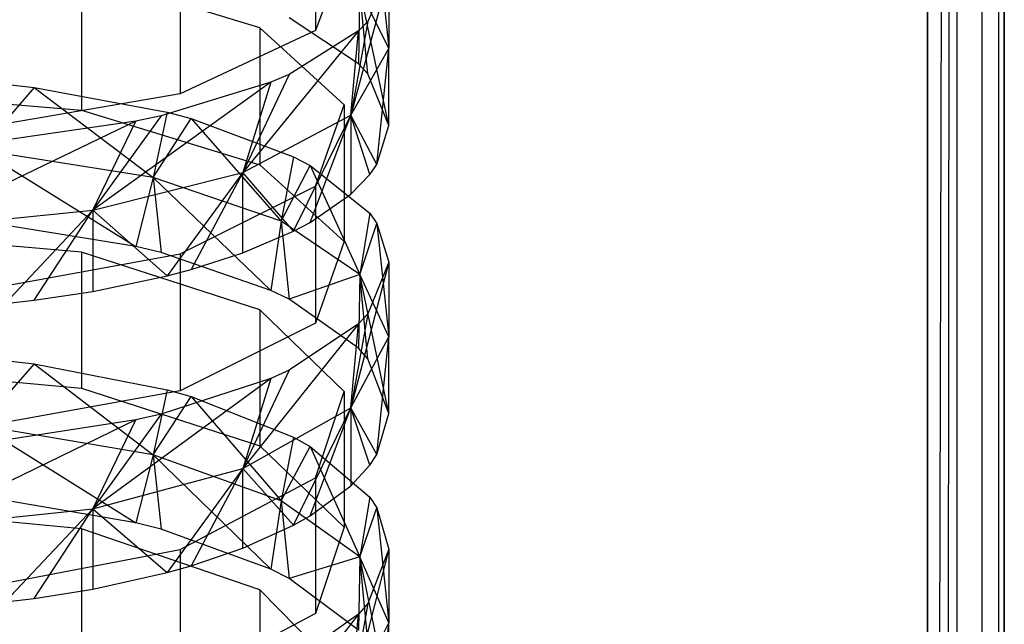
# Model space of a CAD drawing. Extents: x 0.1 to 26.5, y -19.1 to 0.
# Tile 233 of 256: x 13.423 to 14.063, y -7.628 to -7.234. Entities that reach past the tile are written whole.
import ezdxf

# ---------------------------------------------------------------- set-up
doc = ezdxf.new("R2010")
doc.units = 0
doc.header["$LTSCALE"] = 2.54
doc.layers.get('0').update_dxf_attribs({"linetype": 'CONTINUOUS'})

# ---------------------------------------------------------------- blocks, each defined once
blk = doc.blocks.new('7777_STL')
at = {"color": 0}
for p, q in [((14.01313, -11.01, 21.96834), (14.01313, -3.06, 21.96834)), ((14.01313, -3.06, 20.46834), (14.01313, -12.46, 20.46834)), ((14.01313, -11.01, 21.96834), (14.01313, -3.06, 21.96834)), ((14.01313, -11.01, 21.96834), (14.03226, -3.06, 21.96454)), ((14.01313, -11.01, 21.96834), (14.03226, -3.06, 21.96454)), ((14.01313, -3.06, 20.46834), (14.01313, -12.46, 20.46834)), ((14.02288, -11.01096, 21.96738), (14.03226, -3.06, 21.96454)), ((14.02288, -11.01096, 21.96738), (14.03226, -3.06, 21.96454)), ((14.03226, -3.06, 21.96454), (14.03226, -11.01381, 21.96454)), ((14.03226, -3.06, 21.96454), (14.03226, -11.01381, 21.96454)), ((14.03226, -3.06, 20.47215), (14.03226, -12.46, 20.47215)), ((14.03226, -3.06, 20.47215), (14.03226, -12.46, 20.47215)), ((14.04848, -3.06, 21.9537), (14.04848, -11.02465, 21.9537)), ((14.04848, -3.06, 21.9537), (14.04848, -11.02465, 21.9537)), ((14.04848, -3.06, 20.48299), (14.04848, -12.46, 20.48299)), ((14.04848, -3.06, 20.48299), (14.04848, -12.46, 20.48299)), ((14.05932, -3.06, 21.93748), (14.05932, -11.04087, 21.93748)), ((14.05932, -3.06, 21.93748), (14.05932, -11.04087, 21.93748)), ((14.05932, -3.06, 20.49921), (14.05932, -12.46, 20.49921)), ((14.05932, -3.06, 20.49921), (14.05932, -12.46, 20.49921)), ((14.06313, -12.46, 20.51834), (14.06313, -3.06, 20.51834)), ((14.06313, -3.06, 21.91834), (14.06313, -11.06, 21.91834)), ((14.06313, -3.06, 21.91834), (14.06313, -11.06, 21.91834)), ((14.06313, -12.46, 20.51834), (14.06313, -3.06, 20.51834)), ((13.61545, -7.15177, 16.64665), (13.61545, -7.24147, 16.61591)), ((13.61545, -7.15177, 16.64665), (13.61545, -7.24147, 16.61591)), ((13.6554, -7.18055, 16.43819), (13.66313, -7.25313, 16.49006)), ((13.6554, -7.18055, 16.43819), (13.66313, -7.25313, 16.49006)), ((13.6341, -7.19166, 16.47058), (13.61545, -7.24147, 16.61591)), ((13.6341, -7.19166, 16.47058), (13.61545, -7.24147, 16.61591)), ((13.52754, -7.19307, 16.76713), (13.52754, -7.28277, 16.73639)), ((13.52754, -7.19307, 16.76713), (13.52754, -7.28277, 16.73639)), ((13.57922, -7.23982, 16.29939), (13.46339, -7.20439, 16.20307)), ((13.46339, -7.20439, 16.20307), (13.46339, -7.29339, 16.17034)), ((13.57922, -7.23982, 16.29939), (13.46339, -7.20439, 16.20307)), ((13.46339, -7.20439, 16.20307), (13.46339, -7.29339, 16.17034)), ((13.66313, -7.20427, 16.50739), (13.63848, -7.29659, 16.61154)), ((13.66313, -7.20427, 16.50739), (13.63848, -7.29659, 16.61154)), ((13.66313, -7.20427, 16.50739), (13.64939, -7.23575, 16.59922)), ((13.66313, -7.20427, 16.50739), (13.64939, -7.23575, 16.59922)), ((13.66313, -7.20427, 16.50739), (13.66313, -7.25313, 16.49006)), ((13.66313, -7.20427, 16.50739), (13.66313, -7.25313, 16.49006)), ((13.64423, -7.2149, 16.38325), (13.6434, -7.2633, 16.36321)), ((13.64423, -7.2149, 16.38325), (13.6434, -7.2633, 16.36321)), ((13.66313, -7.25313, 16.49006), (13.64423, -7.2149, 16.38325)), ((13.66313, -7.3033, 16.47194), (13.64423, -7.2149, 16.38325)), ((13.66313, -7.25313, 16.49006), (13.64423, -7.2149, 16.38325)), ((13.66313, -7.3033, 16.47194), (13.64423, -7.2149, 16.38325)), ((13.64939, -7.26978, 16.38083), (13.64423, -7.2149, 16.38325)), ((13.64939, -7.26978, 16.38083), (13.64423, -7.2149, 16.38325)), ((13.6434, -7.2633, 16.36321), (13.5983, -7.23324, 16.2815)), ((13.6434, -7.2633, 16.36321), (13.5983, -7.23324, 16.2815)), ((13.64939, -7.23575, 16.59922), (13.63848, -7.29659, 16.61154)), ((13.64939, -7.23575, 16.59922), (13.63848, -7.29659, 16.61154)), ((13.64939, -7.23575, 16.59922), (13.6434, -7.24184, 16.61699)), ((13.64939, -7.23575, 16.59922), (13.6434, -7.24184, 16.61699)), ((13.61545, -7.24147, 16.61591), (13.52754, -7.28277, 16.73639)), ((13.61545, -7.24147, 16.61591), (13.52754, -7.28277, 16.73639)), ((13.6434, -7.24184, 16.61699), (13.56823, -7.33386, 16.71569)), ((13.6434, -7.24184, 16.61699), (13.56823, -7.33386, 16.71569)), ((13.6341, -7.28978, 16.43519), (13.57922, -7.23982, 16.29939)), ((13.57922, -7.23982, 16.29939), (13.57922, -7.32882, 16.26665)), ((13.6341, -7.28978, 16.43519), (13.57922, -7.23982, 16.29939)), ((13.57922, -7.23982, 16.29939), (13.57922, -7.32882, 16.26665)), ((13.6434, -7.24184, 16.61699), (13.5983, -7.27007, 16.69935)), ((13.6434, -7.24184, 16.61699), (13.5983, -7.27007, 16.69935)), ((13.63848, -7.29659, 16.61154), (13.6434, -7.24184, 16.61699)), ((13.63848, -7.29659, 16.61154), (13.6434, -7.24184, 16.61699)), ((13.63848, -7.29659, 16.61154), (13.66313, -7.25313, 16.49006)), ((13.63848, -7.29659, 16.61154), (13.66313, -7.25313, 16.49006)), ((13.6554, -7.32855, 16.54059), (13.66313, -7.25313, 16.49006)), ((13.6554, -7.32855, 16.54059), (13.66313, -7.25313, 16.49006)), ((13.66313, -7.3033, 16.47194), (13.66313, -7.25313, 16.49006)), ((13.66313, -7.3033, 16.47194), (13.66313, -7.25313, 16.49006)), ((13.64939, -7.26978, 16.38083), (13.6434, -7.2633, 16.36321)), ((13.64939, -7.26978, 16.38083), (13.6434, -7.2633, 16.36321)), ((13.58643, -7.27517, 16.71423), (13.47076, -7.35841, 16.78429)), ((13.58643, -7.27517, 16.71423), (13.47076, -7.35841, 16.78429)), ((13.58643, -7.27517, 16.71423), (13.51506, -7.29697, 16.77782)), ((13.58643, -7.27517, 16.71423), (13.51506, -7.29697, 16.77782)), ((13.5983, -7.27007, 16.69935), (13.56823, -7.33386, 16.71569)), ((13.5983, -7.27007, 16.69935), (13.56823, -7.33386, 16.71569)), ((13.58643, -7.27517, 16.71423), (13.56823, -7.33386, 16.71569)), ((13.58643, -7.27517, 16.71423), (13.56823, -7.33386, 16.71569)), ((13.5983, -7.27007, 16.69935), (13.58643, -7.27517, 16.71423)), ((13.5983, -7.27007, 16.69935), (13.58643, -7.27517, 16.71423)), ((13.66313, -7.3033, 16.47194), (13.64939, -7.26978, 16.38083)), ((13.66313, -7.3033, 16.47194), (13.64939, -7.26978, 16.38083)), ((13.31313, -7.2806, 16.13558), (13.46339, -7.29339, 16.17034)), ((13.31313, -7.2806, 16.13558), (13.46339, -7.29339, 16.17034)), ((13.43254, -7.27863, 16.13021), (13.39744, -7.31917, 16.10336)), ((13.43254, -7.27863, 16.13021), (13.39744, -7.31917, 16.10336)), ((13.41383, -7.27649, 16.12439), (13.43254, -7.27863, 16.13021)), ((13.41383, -7.27649, 16.12439), (13.43254, -7.27863, 16.13021)), ((13.43254, -7.27863, 16.13021), (13.50995, -7.33715, 16.15032)), ((13.43254, -7.27863, 16.13021), (13.50995, -7.33715, 16.15032)), ((13.43254, -7.27863, 16.13021), (13.51911, -7.29452, 16.17341)), ((13.43254, -7.27863, 16.13021), (13.51911, -7.29452, 16.17341)), ((13.52754, -7.28277, 16.73639), (13.39051, -7.30609, 16.80442)), ((13.52754, -7.28277, 16.73639), (13.39051, -7.30609, 16.80442)), ((13.46339, -7.29339, 16.17034), (13.57922, -7.32882, 16.26665)), ((13.46339, -7.29339, 16.17034), (13.57922, -7.32882, 16.26665)), ((13.51911, -7.29452, 16.17341), (13.50995, -7.33715, 16.15032)), ((13.51911, -7.29452, 16.17341), (13.50995, -7.33715, 16.15032)), ((13.51911, -7.29452, 16.17341), (13.5347, -7.29867, 16.18471)), ((13.51911, -7.29452, 16.17341), (13.5347, -7.29867, 16.18471)), ((13.61545, -7.34282, 16.57937), (13.6341, -7.28978, 16.43519)), ((13.61545, -7.34282, 16.57937), (13.6341, -7.28978, 16.43519)), ((13.6341, -7.28978, 16.43519), (13.6341, -7.37877, 16.40245)), ((13.6341, -7.28978, 16.43519), (13.6341, -7.37877, 16.40245)), ((13.49865, -7.30051, 16.78815), (13.35369, -7.37025, 16.81738)), ((13.49865, -7.30051, 16.78815), (13.35369, -7.37025, 16.81738)), ((13.49865, -7.30051, 16.78815), (13.40905, -7.31342, 16.82581)), ((13.49865, -7.30051, 16.78815), (13.40905, -7.31342, 16.82581)), ((13.51506, -7.29697, 16.77782), (13.47076, -7.35841, 16.78429)), ((13.51506, -7.29697, 16.77782), (13.47076, -7.35841, 16.78429)), ((13.47076, -7.35841, 16.78429), (13.49865, -7.30051, 16.78815)), ((13.47076, -7.35841, 16.78429), (13.49865, -7.30051, 16.78815)), ((13.51506, -7.29697, 16.77782), (13.49865, -7.30051, 16.78815)), ((13.51506, -7.29697, 16.77782), (13.49865, -7.30051, 16.78815)), ((13.50995, -7.33715, 16.15032), (13.5347, -7.29867, 16.18471)), ((13.50995, -7.33715, 16.15032), (13.5347, -7.29867, 16.18471)), ((13.5347, -7.29867, 16.18471), (13.59313, -7.36555, 16.22448)), ((13.5347, -7.29867, 16.18471), (13.59313, -7.36555, 16.22448)), ((13.5347, -7.29867, 16.18471), (13.60116, -7.32356, 16.25237)), ((13.5347, -7.29867, 16.18471), (13.60116, -7.32356, 16.25237)), ((13.56823, -7.33386, 16.71569), (13.63848, -7.29659, 16.61154)), ((13.56823, -7.33386, 16.71569), (13.63848, -7.29659, 16.61154)), ((13.60116, -7.37195, 16.65856), (13.63848, -7.29659, 16.61154)), ((13.60116, -7.37195, 16.65856), (13.63848, -7.29659, 16.61154)), ((13.61189, -7.36624, 16.64305), (13.63848, -7.29659, 16.61154)), ((13.61189, -7.36624, 16.64305), (13.63848, -7.29659, 16.61154)), ((13.65074, -7.33516, 16.55856), (13.63848, -7.29659, 16.61154)), ((13.63848, -7.29659, 16.61154), (13.63848, -7.34784, 16.59303)), ((13.65074, -7.33516, 16.55856), (13.63848, -7.29659, 16.61154)), ((13.6554, -7.32855, 16.54059), (13.63848, -7.29659, 16.61154)), ((13.6554, -7.32855, 16.54059), (13.63848, -7.29659, 16.61154)), ((13.63848, -7.29659, 16.61154), (13.63848, -7.34784, 16.59303)), ((13.6554, -7.32855, 16.54059), (13.66313, -7.3033, 16.47194)), ((13.6554, -7.32855, 16.54059), (13.66313, -7.3033, 16.47194)), ((13.50995, -7.33715, 16.15032), (13.39744, -7.31917, 16.10336)), ((13.39744, -7.31917, 16.10336), (13.49865, -7.38192, 16.12512)), ((13.39744, -7.31917, 16.10336), (13.49865, -7.38192, 16.12512)), ((13.50995, -7.33715, 16.15032), (13.39744, -7.31917, 16.10336)), ((13.60116, -7.32356, 16.25237), (13.59313, -7.36555, 16.22448)), ((13.60116, -7.32356, 16.25237), (13.59313, -7.36555, 16.22448)), ((13.60116, -7.32356, 16.25237), (13.61189, -7.32927, 16.26787)), ((13.60116, -7.32356, 16.25237), (13.61189, -7.32927, 16.26787)), ((13.57922, -7.32882, 16.26665), (13.6341, -7.37877, 16.40245)), ((13.57922, -7.32882, 16.26665), (13.6341, -7.37877, 16.40245)), ((13.59313, -7.36555, 16.22448), (13.61189, -7.32927, 16.26787)), ((13.59313, -7.36555, 16.22448), (13.61189, -7.32927, 16.26787)), ((13.61189, -7.32927, 16.26787), (13.64423, -7.40008, 16.31465)), ((13.61189, -7.32927, 16.26787), (13.64423, -7.40008, 16.31465)), ((13.61189, -7.32927, 16.26787), (13.65074, -7.36035, 16.35236)), ((13.61189, -7.32927, 16.26787), (13.65074, -7.36035, 16.35236)), ((13.65074, -7.33516, 16.55856), (13.6554, -7.32855, 16.54059)), ((13.65074, -7.33516, 16.55856), (13.6554, -7.32855, 16.54059)), ((13.47076, -7.35841, 16.78429), (13.56823, -7.33386, 16.71569)), ((13.47076, -7.35841, 16.78429), (13.56823, -7.33386, 16.71569)), ((13.50995, -7.33715, 16.15032), (13.49865, -7.38192, 16.12512)), ((13.50995, -7.33715, 16.15032), (13.49865, -7.38192, 16.12512)), ((13.59313, -7.36555, 16.22448), (13.50995, -7.33715, 16.15032)), ((13.50995, -7.33715, 16.15032), (13.51506, -7.38591, 16.13528)), ((13.50995, -7.33715, 16.15032), (13.51506, -7.38591, 16.13528)), ((13.50995, -7.33715, 16.15032), (13.58643, -7.41049, 16.19785)), ((13.50995, -7.33715, 16.15032), (13.58643, -7.41049, 16.19785)), ((13.59313, -7.36555, 16.22448), (13.50995, -7.33715, 16.15032)), ((13.56823, -7.33386, 16.71569), (13.5191, -7.40099, 16.73752)), ((13.56823, -7.33386, 16.71569), (13.5191, -7.40099, 16.73752)), ((13.56823, -7.33386, 16.71569), (13.5347, -7.39683, 16.72621)), ((13.56823, -7.33386, 16.71569), (13.5347, -7.39683, 16.72621)), ((13.56823, -7.38603, 16.69684), (13.56823, -7.33386, 16.71569)), ((13.56823, -7.38603, 16.69684), (13.56823, -7.33386, 16.71569)), ((13.60116, -7.37195, 16.65856), (13.56823, -7.33386, 16.71569)), ((13.60116, -7.37195, 16.65856), (13.56823, -7.33386, 16.71569)), ((13.63848, -7.34784, 16.59303), (13.65074, -7.33516, 16.55856)), ((13.63848, -7.34784, 16.59303), (13.65074, -7.33516, 16.55856)), ((13.52754, -7.38679, 16.6989), (13.61545, -7.34282, 16.57937)), ((13.52754, -7.38679, 16.6989), (13.61545, -7.34282, 16.57937)), ((13.61545, -7.34282, 16.57937), (13.61545, -7.43181, 16.54663)), ((13.61545, -7.34282, 16.57937), (13.61545, -7.43181, 16.54663)), ((13.61189, -7.36624, 16.64305), (13.63848, -7.34784, 16.59303)), ((13.61189, -7.36624, 16.64305), (13.63848, -7.34784, 16.59303)), ((13.35369, -7.37025, 16.81738), (13.47076, -7.35841, 16.78429)), ((13.35369, -7.37025, 16.81738), (13.47076, -7.35841, 16.78429)), ((13.41383, -7.41902, 16.78653), (13.47076, -7.35841, 16.78429)), ((13.41383, -7.41902, 16.78653), (13.47076, -7.35841, 16.78429)), ((13.43253, -7.41688, 16.78071), (13.47076, -7.35841, 16.78429)), ((13.43253, -7.41688, 16.78071), (13.47076, -7.35841, 16.78429)), ((13.47076, -7.35841, 16.78429), (13.5191, -7.40099, 16.73752)), ((13.47076, -7.35841, 16.78429), (13.5191, -7.40099, 16.73752)), ((13.47076, -7.35841, 16.78429), (13.47076, -7.41118, 16.76522)), ((13.47076, -7.35841, 16.78429), (13.47076, -7.41118, 16.76522)), ((13.59313, -7.36555, 16.22448), (13.58643, -7.41049, 16.19785)), ((13.59313, -7.36555, 16.22448), (13.58643, -7.41049, 16.19785)), ((13.64423, -7.40008, 16.31465), (13.59313, -7.36555, 16.22448)), ((13.59313, -7.36555, 16.22448), (13.5983, -7.41624, 16.2125)), ((13.59313, -7.36555, 16.22448), (13.5983, -7.41624, 16.2125)), ((13.64423, -7.40008, 16.31465), (13.59313, -7.36555, 16.22448)), ((13.65074, -7.36035, 16.35236), (13.64423, -7.40008, 16.31465)), ((13.65074, -7.36035, 16.35236), (13.64423, -7.40008, 16.31465)), ((13.65074, -7.36035, 16.35236), (13.6554, -7.36696, 16.37034)), ((13.65074, -7.36035, 16.35236), (13.6554, -7.36696, 16.37034)), ((13.46339, -7.38569, 16.13472), (13.31313, -7.37215, 16.10024)), ((13.46339, -7.38569, 16.13472), (13.31313, -7.37215, 16.10024)), ((13.49865, -7.38192, 16.12512), (13.40905, -7.36736, 16.08806)), ((13.49865, -7.38192, 16.12512), (13.40905, -7.36736, 16.08806)), ((13.56823, -7.38603, 16.69684), (13.60116, -7.37195, 16.65856)), ((13.56823, -7.38603, 16.69684), (13.60116, -7.37195, 16.65856)), ((13.60116, -7.37195, 16.65856), (13.61189, -7.36624, 16.64305)), ((13.60116, -7.37195, 16.65856), (13.61189, -7.36624, 16.64305)), ((13.64423, -7.40008, 16.31465), (13.6554, -7.36696, 16.37034)), ((13.64423, -7.40008, 16.31465), (13.6554, -7.36696, 16.37034)), ((13.6554, -7.36696, 16.37034), (13.66313, -7.44065, 16.42059)), ((13.6554, -7.36696, 16.37034), (13.66313, -7.44065, 16.42059)), ((13.6554, -7.36696, 16.37034), (13.66313, -7.39221, 16.43899)), ((13.6554, -7.36696, 16.37034), (13.66313, -7.39221, 16.43899)), ((13.51506, -7.38591, 16.13528), (13.49865, -7.38192, 16.12512)), ((13.51506, -7.38591, 16.13528), (13.49865, -7.38192, 16.12512)), ((13.6341, -7.37877, 16.40245), (13.61545, -7.43181, 16.54663)), ((13.6341, -7.37877, 16.40245), (13.61545, -7.43181, 16.54663)), ((13.39051, -7.41161, 16.7664), (13.52754, -7.38679, 16.6989)), ((13.39051, -7.41161, 16.7664), (13.52754, -7.38679, 16.6989)), ((13.57922, -7.42321, 16.23023), (13.46339, -7.38569, 16.13472)), ((13.46339, -7.38569, 16.13472), (13.46339, -7.47394, 16.10005)), ((13.57922, -7.42321, 16.23023), (13.46339, -7.38569, 16.13472)), ((13.46339, -7.38569, 16.13472), (13.46339, -7.47394, 16.10005)), ((13.58643, -7.41049, 16.19785), (13.51506, -7.38591, 16.13528)), ((13.58643, -7.41049, 16.19785), (13.51506, -7.38591, 16.13528)), ((13.52754, -7.38679, 16.6989), (13.52754, -7.47578, 16.66617)), ((13.52754, -7.38679, 16.6989), (13.52754, -7.47578, 16.66617)), ((13.5347, -7.39683, 16.72621), (13.56823, -7.38603, 16.69684)), ((13.5347, -7.39683, 16.72621), (13.56823, -7.38603, 16.69684)), ((13.5191, -7.40099, 16.73752), (13.5347, -7.39683, 16.72621)), ((13.5191, -7.40099, 16.73752), (13.5347, -7.39683, 16.72621)), ((13.66313, -7.39221, 16.43899), (13.63848, -7.48679, 16.54108)), ((13.66313, -7.39221, 16.43899), (13.63848, -7.48679, 16.54108)), ((13.66313, -7.39221, 16.43899), (13.64939, -7.42573, 16.5301)), ((13.66313, -7.39221, 16.43899), (13.64939, -7.42573, 16.5301)), ((13.66313, -7.39221, 16.43899), (13.66313, -7.44065, 16.42059)), ((13.66313, -7.39221, 16.43899), (13.66313, -7.44065, 16.42059)), ((13.47076, -7.41118, 16.76522), (13.5191, -7.40099, 16.73752)), ((13.47076, -7.41118, 16.76522), (13.5191, -7.40099, 16.73752)), ((13.64423, -7.40008, 16.31465), (13.5983, -7.41624, 16.2125)), ((13.64423, -7.40008, 16.31465), (13.5983, -7.41624, 16.2125)), ((13.64423, -7.40008, 16.31465), (13.6434, -7.44807, 16.29353)), ((13.64423, -7.40008, 16.31465), (13.6434, -7.44807, 16.29353)), ((13.66313, -7.44065, 16.42059), (13.64423, -7.40008, 16.31465)), ((13.66313, -7.49043, 16.40136), (13.64423, -7.40008, 16.31465)), ((13.66313, -7.44065, 16.42059), (13.64423, -7.40008, 16.31465)), ((13.66313, -7.49043, 16.40136), (13.64423, -7.40008, 16.31465)), ((13.64939, -7.45493, 16.311), (13.64423, -7.40008, 16.31465)), ((13.64939, -7.45493, 16.311), (13.64423, -7.40008, 16.31465)), ((13.5983, -7.41624, 16.2125), (13.58643, -7.41049, 16.19785)), ((13.5983, -7.41624, 16.2125), (13.58643, -7.41049, 16.19785)), ((13.41383, -7.41902, 16.78653), (13.43253, -7.41688, 16.78071)), ((13.41383, -7.41902, 16.78653), (13.43253, -7.41688, 16.78071)), ((13.43253, -7.41688, 16.78071), (13.47076, -7.41118, 16.76522)), ((13.43253, -7.41688, 16.78071), (13.47076, -7.41118, 16.76522)), ((13.6434, -7.44807, 16.29353), (13.5983, -7.41624, 16.2125)), ((13.6434, -7.44807, 16.29353), (13.5983, -7.41624, 16.2125)), ((13.6341, -7.47611, 16.36492), (13.57922, -7.42321, 16.23023)), ((13.57922, -7.42321, 16.23023), (13.57922, -7.51146, 16.19556)), ((13.6341, -7.47611, 16.36492), (13.57922, -7.42321, 16.23023)), ((13.57922, -7.42321, 16.23023), (13.57922, -7.51146, 16.19556)), ((13.64939, -7.42573, 16.5301), (13.63848, -7.48679, 16.54108)), ((13.64939, -7.42573, 16.5301), (13.63848, -7.48679, 16.54108)), ((13.64939, -7.42573, 16.5301), (13.6434, -7.43221, 16.54772)), ((13.64939, -7.42573, 16.5301), (13.6434, -7.43221, 16.54772)), ((13.61545, -7.43181, 16.54663), (13.52754, -7.47578, 16.66617)), ((13.61545, -7.43181, 16.54663), (13.52754, -7.47578, 16.66617)), ((13.6434, -7.43221, 16.54772), (13.56823, -7.52635, 16.64438)), ((13.6434, -7.43221, 16.54772), (13.56823, -7.52635, 16.64438)), ((13.6434, -7.43221, 16.54772), (13.5983, -7.46227, 16.62944)), ((13.6434, -7.43221, 16.54772), (13.5983, -7.46227, 16.62944)), ((13.63848, -7.48679, 16.54108), (13.6434, -7.43221, 16.54772)), ((13.63848, -7.48679, 16.54108), (13.6434, -7.43221, 16.54772)), ((13.63848, -7.48679, 16.54108), (13.66313, -7.44065, 16.42059)), ((13.63848, -7.48679, 16.54108), (13.66313, -7.44065, 16.42059)), ((13.6554, -7.51717, 16.46945), (13.66313, -7.44065, 16.42059)), ((13.6554, -7.51717, 16.46945), (13.66313, -7.44065, 16.42059)), ((13.66313, -7.49043, 16.40136), (13.66313, -7.44065, 16.42059)), ((13.66313, -7.49043, 16.40136), (13.66313, -7.44065, 16.42059)), ((13.64939, -7.45493, 16.311), (13.6434, -7.44807, 16.29353)), ((13.64939, -7.45493, 16.311), (13.6434, -7.44807, 16.29353)), ((13.66313, -7.49043, 16.40136), (13.64939, -7.45493, 16.311)), ((13.66313, -7.49043, 16.40136), (13.64939, -7.45493, 16.311)), ((13.31313, -7.4604, 16.06558), (13.46339, -7.47394, 16.10005)), ((13.31313, -7.4604, 16.06558), (13.46339, -7.47394, 16.10005)), ((13.43254, -7.45831, 16.06024), (13.39744, -7.49828, 16.03252)), ((13.43254, -7.45831, 16.06024), (13.39744, -7.49828, 16.03252)), ((13.41383, -7.45604, 16.05447), (13.43254, -7.45831, 16.06024)), ((13.41383, -7.45604, 16.05447), (13.43254, -7.45831, 16.06024)), ((13.43254, -7.45831, 16.06024), (13.50995, -7.51727, 16.07907)), ((13.43254, -7.45831, 16.06024), (13.50995, -7.51727, 16.07907)), ((13.43254, -7.45831, 16.06024), (13.51911, -7.47514, 16.10309)), ((13.43254, -7.45831, 16.06024), (13.51911, -7.47514, 16.10309)), ((13.58643, -7.4677, 16.6442), (13.47076, -7.5524, 16.71242)), ((13.58643, -7.4677, 16.6442), (13.47076, -7.5524, 16.71242)), ((13.58643, -7.4677, 16.6442), (13.51506, -7.49091, 16.7073)), ((13.58643, -7.4677, 16.6442), (13.51506, -7.49091, 16.7073)), ((13.5983, -7.46227, 16.62944), (13.56823, -7.52635, 16.64438)), ((13.5983, -7.46227, 16.62944), (13.56823, -7.52635, 16.64438)), ((13.58643, -7.4677, 16.6442), (13.56823, -7.52635, 16.64438)), ((13.58643, -7.4677, 16.6442), (13.56823, -7.52635, 16.64438)), ((13.5983, -7.46227, 16.62944), (13.58643, -7.4677, 16.6442)), ((13.5983, -7.46227, 16.62944), (13.58643, -7.4677, 16.6442)), ((13.46339, -7.47394, 16.10005), (13.57922, -7.51146, 16.19556)), ((13.46339, -7.47394, 16.10005), (13.57922, -7.51146, 16.19556)), ((13.52754, -7.47578, 16.66617), (13.39051, -7.50061, 16.73366)), ((13.52754, -7.47578, 16.66617), (13.39051, -7.50061, 16.73366)), ((13.51911, -7.47514, 16.10309), (13.50995, -7.51727, 16.07907)), ((13.51911, -7.47514, 16.10309), (13.50995, -7.51727, 16.07907)), ((13.50995, -7.51727, 16.07907), (13.5347, -7.47954, 16.11429)), ((13.50995, -7.51727, 16.07907), (13.5347, -7.47954, 16.11429)), ((13.51911, -7.47514, 16.10309), (13.5347, -7.47954, 16.11429)), ((13.51911, -7.47514, 16.10309), (13.5347, -7.47954, 16.11429)), ((13.5347, -7.47954, 16.11429), (13.59313, -7.54727, 16.1526)), ((13.5347, -7.47954, 16.11429), (13.59313, -7.54727, 16.1526)), ((13.5347, -7.47954, 16.11429), (13.60116, -7.5059, 16.18139)), ((13.5347, -7.47954, 16.11429), (13.60116, -7.5059, 16.18139)), ((13.61545, -7.53228, 16.50791), (13.6341, -7.47611, 16.36492)), ((13.61545, -7.53228, 16.50791), (13.6341, -7.47611, 16.36492)), ((13.6341, -7.47611, 16.36492), (13.6341, -7.56437, 16.33025)), ((13.6341, -7.47611, 16.36492), (13.6341, -7.56437, 16.33025)), ((13.56823, -7.52635, 16.64438), (13.63848, -7.48679, 16.54108)), ((13.56823, -7.52635, 16.64438), (13.63848, -7.48679, 16.54108)), ((13.60116, -7.56313, 16.58644), (13.63848, -7.48679, 16.54108)), ((13.60116, -7.56313, 16.58644), (13.63848, -7.48679, 16.54108)), ((13.61189, -7.55709, 16.57106), (13.63848, -7.48679, 16.54108)), ((13.61189, -7.55709, 16.57106), (13.63848, -7.48679, 16.54108)), ((13.65074, -7.52417, 16.48727), (13.63848, -7.48679, 16.54108)), ((13.63848, -7.48679, 16.54108), (13.63848, -7.5376, 16.52145)), ((13.65074, -7.52417, 16.48727), (13.63848, -7.48679, 16.54108)), ((13.6554, -7.51717, 16.46945), (13.63848, -7.48679, 16.54108)), ((13.6554, -7.51717, 16.46945), (13.63848, -7.48679, 16.54108)), ((13.63848, -7.48679, 16.54108), (13.63848, -7.5376, 16.52145)), ((13.51506, -7.49091, 16.7073), (13.47076, -7.5524, 16.71242)), ((13.51506, -7.49091, 16.7073), (13.47076, -7.5524, 16.71242)), ((13.51506, -7.49091, 16.7073), (13.49865, -7.49468, 16.71754)), ((13.51506, -7.49091, 16.7073), (13.49865, -7.49468, 16.71754)), ((13.6554, -7.51717, 16.46945), (13.66313, -7.49043, 16.40136)), ((13.6554, -7.51717, 16.46945), (13.66313, -7.49043, 16.40136)), ((13.49865, -7.49468, 16.71754), (13.35369, -7.56497, 16.74525)), ((13.49865, -7.49468, 16.71754), (13.35369, -7.56497, 16.74525)), ((13.50995, -7.51727, 16.07907), (13.39744, -7.49828, 16.03252)), ((13.39744, -7.49828, 16.03252), (13.49865, -7.56159, 16.05287)), ((13.39744, -7.49828, 16.03252), (13.49865, -7.56159, 16.05287)), ((13.50995, -7.51727, 16.07907), (13.39744, -7.49828, 16.03252)), ((13.49865, -7.49468, 16.71754), (13.40905, -7.50842, 16.75491)), ((13.49865, -7.49468, 16.71754), (13.40905, -7.50842, 16.75491)), ((13.47076, -7.5524, 16.71242), (13.49865, -7.49468, 16.71754)), ((13.47076, -7.5524, 16.71242), (13.49865, -7.49468, 16.71754)), ((13.60116, -7.5059, 16.18139), (13.59313, -7.54727, 16.1526)), ((13.60116, -7.5059, 16.18139), (13.59313, -7.54727, 16.1526)), ((13.60116, -7.5059, 16.18139), (13.61189, -7.51194, 16.19677)), ((13.60116, -7.5059, 16.18139), (13.61189, -7.51194, 16.19677)), ((13.57922, -7.51146, 16.19556), (13.6341, -7.56437, 16.33025)), ((13.57922, -7.51146, 16.19556), (13.6341, -7.56437, 16.33025)), ((13.59313, -7.54727, 16.1526), (13.61189, -7.51194, 16.19677)), ((13.59313, -7.54727, 16.1526), (13.61189, -7.51194, 16.19677)), ((13.61189, -7.51194, 16.19677), (13.64423, -7.58375, 16.242)), ((13.61189, -7.51194, 16.19677), (13.64423, -7.58375, 16.242)), ((13.61189, -7.51194, 16.19677), (13.65074, -7.54485, 16.28057)), ((13.61189, -7.51194, 16.19677), (13.65074, -7.54485, 16.28057)), ((13.50995, -7.51727, 16.07907), (13.49865, -7.56159, 16.05287)), ((13.50995, -7.51727, 16.07907), (13.49865, -7.56159, 16.05287)), ((13.59313, -7.54727, 16.1526), (13.50995, -7.51727, 16.07907)), ((13.50995, -7.51727, 16.07907), (13.51506, -7.56579, 16.06295)), ((13.50995, -7.51727, 16.07907), (13.51506, -7.56579, 16.06295)), ((13.50995, -7.51727, 16.07907), (13.58643, -7.59171, 16.12498)), ((13.50995, -7.51727, 16.07907), (13.58643, -7.59171, 16.12498)), ((13.59313, -7.54727, 16.1526), (13.50995, -7.51727, 16.07907)), ((13.65074, -7.52417, 16.48727), (13.6554, -7.51717, 16.46945)), ((13.65074, -7.52417, 16.48727), (13.6554, -7.51717, 16.46945)), ((13.63848, -7.5376, 16.52145), (13.65074, -7.52417, 16.48727)), ((13.63848, -7.5376, 16.52145), (13.65074, -7.52417, 16.48727)), ((13.47076, -7.5524, 16.71242), (13.56823, -7.52635, 16.64438)), ((13.47076, -7.5524, 16.71242), (13.56823, -7.52635, 16.64438)), ((13.56823, -7.52635, 16.64438), (13.5191, -7.59389, 16.66475)), ((13.56823, -7.52635, 16.64438), (13.5191, -7.59389, 16.66475)), ((13.56823, -7.52635, 16.64438), (13.5347, -7.58949, 16.65354)), ((13.56823, -7.52635, 16.64438), (13.5347, -7.58949, 16.65354)), ((13.56823, -7.57804, 16.6244), (13.56823, -7.52635, 16.64438)), ((13.56823, -7.57804, 16.6244), (13.56823, -7.52635, 16.64438)), ((13.60116, -7.56313, 16.58644), (13.56823, -7.52635, 16.64438)), ((13.60116, -7.56313, 16.58644), (13.56823, -7.52635, 16.64438)), ((13.52754, -7.57885, 16.62645), (13.61545, -7.53228, 16.50791)), ((13.52754, -7.57885, 16.62645), (13.61545, -7.53228, 16.50791)), ((13.61189, -7.55709, 16.57106), (13.63848, -7.5376, 16.52145)), ((13.61189, -7.55709, 16.57106), (13.63848, -7.5376, 16.52145)), ((13.61545, -7.53228, 16.50791), (13.61545, -7.62054, 16.47324)), ((13.61545, -7.53228, 16.50791), (13.61545, -7.62054, 16.47324)), ((13.65074, -7.54485, 16.28057), (13.64423, -7.58375, 16.242)), ((13.65074, -7.54485, 16.28057), (13.64423, -7.58375, 16.242)), ((13.65074, -7.54485, 16.28057), (13.6554, -7.55186, 16.29839)), ((13.65074, -7.54485, 16.28057), (13.6554, -7.55186, 16.29839)), ((13.46339, -7.56557, 16.06241), (13.31313, -7.55129, 16.02824)), ((13.46339, -7.56557, 16.06241), (13.31313, -7.55129, 16.02824)), ((13.49865, -7.56159, 16.05287), (13.40905, -7.54624, 16.01614)), ((13.49865, -7.56159, 16.05287), (13.40905, -7.54624, 16.01614)), ((13.59313, -7.54727, 16.1526), (13.58643, -7.59171, 16.12498)), ((13.59313, -7.54727, 16.1526), (13.58643, -7.59171, 16.12498)), ((13.64423, -7.58375, 16.242), (13.59313, -7.54727, 16.1526)), ((13.59313, -7.54727, 16.1526), (13.5983, -7.59777, 16.13949)), ((13.59313, -7.54727, 16.1526), (13.5983, -7.59777, 16.13949)), ((13.64423, -7.58375, 16.242), (13.59313, -7.54727, 16.1526)), ((13.35369, -7.56497, 16.74525), (13.47076, -7.5524, 16.71242)), ((13.35369, -7.56497, 16.74525), (13.47076, -7.5524, 16.71242)), ((13.41383, -7.61299, 16.71336), (13.47076, -7.5524, 16.71242)), ((13.41383, -7.61299, 16.71336), (13.47076, -7.5524, 16.71242)), ((13.43253, -7.61072, 16.70759), (13.47076, -7.5524, 16.71242)), ((13.43253, -7.61072, 16.70759), (13.47076, -7.5524, 16.71242)), ((13.47076, -7.5524, 16.71242), (13.5191, -7.59389, 16.66475)), ((13.47076, -7.5524, 16.71242), (13.5191, -7.59389, 16.66475)), ((13.47076, -7.5524, 16.71242), (13.47076, -7.60468, 16.69222)), ((13.47076, -7.5524, 16.71242), (13.47076, -7.60468, 16.69222)), ((13.60116, -7.56313, 16.58644), (13.61189, -7.55709, 16.57106)), ((13.60116, -7.56313, 16.58644), (13.61189, -7.55709, 16.57106)), ((13.64423, -7.58375, 16.242), (13.6554, -7.55186, 16.29839)), ((13.64423, -7.58375, 16.242), (13.6554, -7.55186, 16.29839)), ((13.6554, -7.55186, 16.29839), (13.66313, -7.62661, 16.34704)), ((13.6554, -7.55186, 16.29839), (13.66313, -7.62661, 16.34704)), ((13.6554, -7.55186, 16.29839), (13.66313, -7.5786, 16.36648)), ((13.6554, -7.55186, 16.29839), (13.66313, -7.5786, 16.36648)), ((13.51506, -7.56579, 16.06295), (13.49865, -7.56159, 16.05287)), ((13.51506, -7.56579, 16.06295), (13.49865, -7.56159, 16.05287)), ((13.56823, -7.57804, 16.6244), (13.60116, -7.56313, 16.58644)), ((13.56823, -7.57804, 16.6244), (13.60116, -7.56313, 16.58644)), ((13.57922, -7.60512, 16.1571), (13.46339, -7.56557, 16.06241)), ((13.46339, -7.56557, 16.06241), (13.46339, -7.65306, 16.02586)), ((13.57922, -7.60512, 16.1571), (13.46339, -7.56557, 16.06241)), ((13.46339, -7.56557, 16.06241), (13.46339, -7.65306, 16.02586)), ((13.58643, -7.59171, 16.12498), (13.51506, -7.56579, 16.06295)), ((13.58643, -7.59171, 16.12498), (13.51506, -7.56579, 16.06295)), ((13.6341, -7.56437, 16.33025), (13.61545, -7.62054, 16.47324)), ((13.6341, -7.56437, 16.33025), (13.61545, -7.62054, 16.47324)), ((13.39051, -7.60514, 16.69339), (13.52754, -7.57885, 16.62645)), ((13.39051, -7.60514, 16.69339), (13.52754, -7.57885, 16.62645)), ((13.52754, -7.57885, 16.62645), (13.52754, -7.66711, 16.59178)), ((13.52754, -7.57885, 16.62645), (13.52754, -7.66711, 16.59178)), ((13.5347, -7.58949, 16.65354), (13.56823, -7.57804, 16.6244)), ((13.5347, -7.58949, 16.65354), (13.56823, -7.57804, 16.6244)), ((13.66313, -7.5786, 16.36648), (13.63848, -7.67535, 16.4665)), ((13.66313, -7.5786, 16.36648), (13.63848, -7.67535, 16.4665)), ((13.66313, -7.5786, 16.36648), (13.64939, -7.6141, 16.45684)), ((13.66313, -7.5786, 16.36648), (13.64939, -7.6141, 16.45684)), ((13.66313, -7.5786, 16.36648), (13.66313, -7.62661, 16.34704)), ((13.66313, -7.5786, 16.36648), (13.66313, -7.62661, 16.34704)), ((13.5191, -7.59389, 16.66475), (13.5347, -7.58949, 16.65354)), ((13.5191, -7.59389, 16.66475), (13.5347, -7.58949, 16.65354)), ((13.64423, -7.58375, 16.242), (13.5983, -7.59777, 16.13949)), ((13.64423, -7.58375, 16.242), (13.5983, -7.59777, 16.13949)), ((13.64423, -7.58375, 16.242), (13.6434, -7.63132, 16.21983)), ((13.64423, -7.58375, 16.242), (13.6434, -7.63132, 16.21983)), ((13.66313, -7.62661, 16.34704), (13.64423, -7.58375, 16.242)), ((13.66313, -7.67598, 16.32673), (13.64423, -7.58375, 16.242)), ((13.66313, -7.62661, 16.34704), (13.64423, -7.58375, 16.242)), ((13.66313, -7.67598, 16.32673), (13.64423, -7.58375, 16.242)), ((13.64939, -7.63856, 16.23715), (13.64423, -7.58375, 16.242)), ((13.64939, -7.63856, 16.23715), (13.64423, -7.58375, 16.242)), ((13.47076, -7.60468, 16.69222), (13.5191, -7.59389, 16.66475)), ((13.47076, -7.60468, 16.69222), (13.5191, -7.59389, 16.66475)), ((13.5983, -7.59777, 16.13949), (13.58643, -7.59171, 16.12498)), ((13.5983, -7.59777, 16.13949), (13.58643, -7.59171, 16.12498)), ((13.6434, -7.63132, 16.21983), (13.5983, -7.59777, 16.13949)), ((13.6434, -7.63132, 16.21983), (13.5983, -7.59777, 16.13949)), ((13.43253, -7.61072, 16.70759), (13.47076, -7.60468, 16.69222)), ((13.43253, -7.61072, 16.70759), (13.47076, -7.60468, 16.69222)), ((13.6341, -7.6609, 16.29062), (13.57922, -7.60512, 16.1571)), ((13.57922, -7.60512, 16.1571), (13.57922, -7.69262, 16.12056)), ((13.6341, -7.6609, 16.29062), (13.57922, -7.60512, 16.1571)), ((13.57922, -7.60512, 16.1571), (13.57922, -7.69262, 16.12056)), ((13.41383, -7.61299, 16.71336), (13.43253, -7.61072, 16.70759)), ((13.41383, -7.61299, 16.71336), (13.43253, -7.61072, 16.70759)), ((13.64939, -7.6141, 16.45684), (13.63848, -7.67535, 16.4665)), ((13.64939, -7.6141, 16.45684), (13.63848, -7.67535, 16.4665)), ((13.64939, -7.6141, 16.45684), (13.6434, -7.62096, 16.47431)), ((13.64939, -7.6141, 16.45684), (13.6434, -7.62096, 16.47431)), ((13.61545, -7.62054, 16.47324), (13.52754, -7.66711, 16.59178)), ((13.61545, -7.62054, 16.47324), (13.52754, -7.66711, 16.59178)), ((13.6434, -7.62096, 16.47431), (13.56823, -7.71713, 16.56892)), ((13.6434, -7.62096, 16.47431), (13.56823, -7.71713, 16.56892)), ((13.6434, -7.62096, 16.47431), (13.5983, -7.65279, 16.55535)), ((13.6434, -7.62096, 16.47431), (13.5983, -7.65279, 16.55535)), ((13.63848, -7.67535, 16.4665), (13.6434, -7.62096, 16.47431)), ((13.63848, -7.67535, 16.4665), (13.6434, -7.62096, 16.47431)), ((13.63848, -7.67535, 16.4665), (13.66313, -7.62661, 16.34704)), ((13.63848, -7.67535, 16.4665), (13.66313, -7.62661, 16.34704)), ((13.6554, -7.70417, 16.39422), (13.66313, -7.62661, 16.34704)), ((13.6554, -7.70417, 16.39422), (13.66313, -7.62661, 16.34704)), ((13.66313, -7.67598, 16.32673), (13.66313, -7.62661, 16.34704)), ((13.66313, -7.67598, 16.32673), (13.66313, -7.62661, 16.34704))]:
    blk.add_line(p, q, dxfattribs=at)
blk = doc.blocks.new('GROUP_2')
at = {"color": 0}
blk.add_blockref('7777_STL', (-0.13159, 19.10373, -0.15965), dxfattribs=at)

msp = doc.modelspace()

# ---------------------------------------------------------------- block references
at = {"color": 0}
msp.add_blockref('GROUP_2', (0.13159, -19.10373, 0.15965), dxfattribs=at)

doc.saveas('drawing.dxf')
